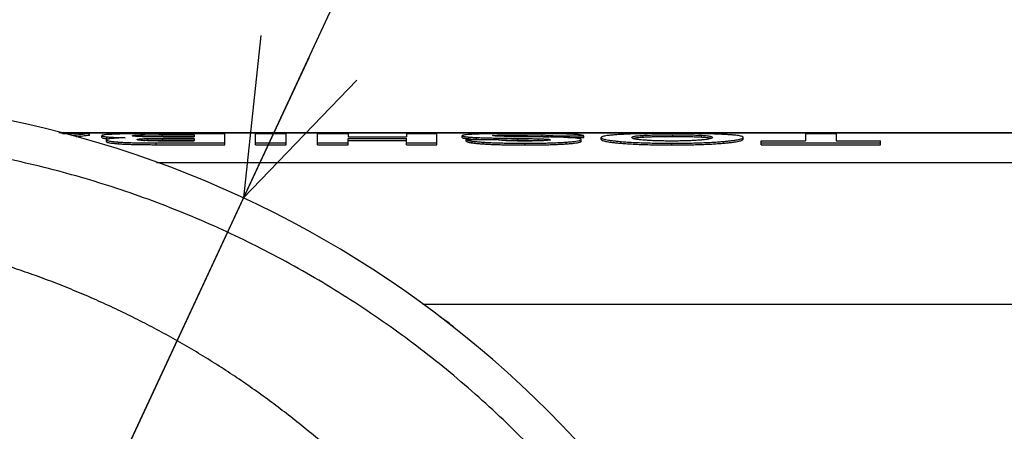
# Model space of a CAD drawing. Extents: x 0 to 594, y 0 to 420.
# Tile 59 of 67: x 317.44 to 328.9, y 361.65 to 366.44. Entities that reach past the tile are written whole.
import ezdxf

# ---------------------------------------------------------------- set-up
doc = ezdxf.new("R2010")
doc.units = 0
doc.header["$LTSCALE"] = 32.67
doc.layers.get('0').update_dxf_attribs({"linetype": 'CONTINUOUS'})
doc.layers.add('DRIV_DIM', color=7, linetype='CONTINUOUS')
doc.styles.get("Standard").update_dxf_attribs({"font": 'txt', "width": 0.8})
doc.dimstyles.new('DIMSTYLE_2', dxfattribs={"dimtxt": 3.8, "dimasz": 1.8, "dimexe": 0.18, "dimexo": 0.0625, "dimgap": 0.09, "dimtad": 1, "dimdec": 0, "dimlfac": 5, "dimtxsty": 'STANDARD', "dimblk": 'OPEN', "dimblk1": 'OPEN', "dimblk2": 'OPEN', "dimcen": 0.09, "dimazin": 3, "dimtfac": 1, "dimtdec": 0, "dimtofl": 0, "dimtmove": 0, "dimatfit": 3, "dimtolj": 1})
doc.dimstyles.new('DIMSTYLE_3', dxfattribs={"dimtxt": 3.8, "dimasz": 1.8, "dimexe": 0.18, "dimexo": 0.0625, "dimgap": 0.09, "dimtad": 1, "dimdec": 0, "dimlfac": 5, "dimtxsty": 'STANDARD', "dimblk": 'OPEN', "dimblk1": 'OPEN', "dimblk2": 'OPEN', "dimcen": 0.09, "dimazin": 3, "dimtfac": 1, "dimtdec": 0, "dimtofl": 0, "dimtmove": 0, "dimatfit": 3, "dimtolj": 1})

# ---------------------------------------------------------------- blocks, each defined once
blk = doc.blocks.new('_OPEN')
at = {"color": 0, "linetype": 'BYBLOCK'}
for p, q in [((0, 0), (-1, 0.342)), ((-1, -0.342), (0, 0)), ((-1, 0), (0, 0))]:
    blk.add_line(p, q, dxfattribs=at)
blk = doc.blocks.new('*D18')
at = {"layer": 'DRIV_DIM', "color": 2, "linetype": 'CONTINUOUS'}
for p, q in [((243.42, 354.622), (243.42, 393.052)), ((390.218, 361.022), (390.218, 393.052)), ((243.42, 391.052), (316.819, 391.052)), ((390.218, 391.052), (316.819, 391.052))]:
    blk.add_line(p, q, dxfattribs=at)
at = {"layer": 'DRIV_DIM', "color": 2, "linetype": 'CONTINUOUS', "xscale": 1.8, "yscale": 1.8, "zscale": 1.8, "rotation": 180}
blk.add_blockref('_OPEN', (243.42, 391.052), dxfattribs=at)
at = {"layer": 'DRIV_DIM', "color": 2, "linetype": 'CONTINUOUS', "xscale": 1.8, "yscale": 1.8, "zscale": 1.8}
blk.add_blockref('_OPEN', (390.218, 391.052), dxfattribs=at)
blk = doc.blocks.new('*D20')
at = {"layer": 'DRIV_DIM', "color": 2, "linetype": 'CONTINUOUS'}
for p, q in [((314.818, 353.122), (326.018, 377.187)), ((320.049, 364.362), (314.818, 353.122)), ((320.049, 364.362), (320.049, 364.362))]:
    blk.add_line(p, q, dxfattribs=at)
at = {"layer": 'DRIV_DIM', "color": 2, "linetype": 'CONTINUOUS', "xscale": 1.8, "yscale": 1.8, "zscale": 1.8, "rotation": 245.041599}
blk.add_blockref('_OPEN', (320.049, 364.362), dxfattribs=at)

msp = doc.modelspace()

# ---------------------------------------------------------------- linework, layer by layer
at = {"color": 7, "linetype": 'CONTINUOUS'}
for p, q in [((317.89981, 365.12185), (366.81754, 365.12185)), ((366.81754, 365.11589), (317.92122, 365.11589)), ((317.94161, 365.11011), (318.25385, 365.11011)), ((318.25385, 365.0901), (318.25385, 365.11011)), ((318.39761, 365.06566), (318.39761, 365.08569)), ((319.06173, 365.11011), (319.83158, 365.11011)), ((319.10687, 365.09635), (319.47517, 365.09635)), ((319.10687, 365.07633), (319.47517, 365.07633)), ((319.11281, 365.07362), (319.47517, 365.07362)), ((319.47517, 365.09635), (319.47517, 365.07362)), ((319.83158, 364.9817), (319.83158, 365.11011)), ((320.18919, 364.9817), (320.18919, 365.11011)), ((320.18919, 365.11011), (320.5456, 365.11011)), ((320.5456, 364.9817), (320.5456, 365.11011)), ((320.90796, 364.9817), (320.90796, 365.11011)), ((320.90796, 365.11011), (321.26437, 365.11011)), ((321.26437, 365.11011), (321.26437, 365.07194)), ((321.26437, 365.07194), (321.94275, 365.07194)), ((321.94275, 365.11011), (321.94275, 365.07194)), ((321.94275, 365.11011), (322.29917, 365.11011)), ((322.29917, 364.9817), (322.29917, 365.11011)), ((322.59262, 365.06566), (322.59262, 365.08569)), ((323.65236, 365.07007), (323.65236, 365.08454)), ((323.65236, 365.08454), (324.00877, 365.08454)), ((323.82234, 365.06452), (324.00877, 365.06452)), ((324.00877, 365.06452), (324.00877, 365.08454)), ((325.86213, 365.0463), (325.86213, 365.06634)), ((326.58685, 365.11011), (326.58685, 365.02686)), ((326.58685, 365.11011), (326.94326, 365.11011)), ((326.94326, 365.11011), (326.94326, 365.02686)), ((318.45226, 365.01747), (318.45226, 365.03753)), ((319.03084, 365.00177), (319.83158, 365.00177)), ((319.03084, 364.9817), (319.83158, 364.9817)), ((319.0546, 365.02686), (319.47517, 365.02686)), ((319.10806, 365.05402), (319.47517, 365.05402)), ((319.10806, 365.03398), (319.47517, 365.03398)), ((319.47517, 365.05402), (319.47517, 365.02686)), ((320.18919, 365.00177), (320.5456, 365.00177)), ((320.18919, 364.9817), (320.5456, 364.9817)), ((320.90796, 365.00177), (321.26437, 365.00177)), ((320.90796, 364.9817), (321.26437, 364.9817)), ((321.26437, 364.9817), (321.26437, 365.05212)), ((321.26437, 365.05212), (321.94275, 365.05212)), ((321.26437, 365.03207), (321.94275, 365.03207)), ((321.94275, 364.9817), (321.94275, 365.05212)), ((321.94275, 365.00177), (322.29917, 365.00177)), ((321.94275, 364.9817), (322.29917, 364.9817)), ((322.64014, 365.02249), (322.64014, 365.04254)), ((322.64014, 365.04254), (322.99655, 365.04254)), ((323.9767, 365.02072), (323.9767, 365.04077)), ((324.20955, 365.04372), (324.20955, 365.06376)), ((326.07004, 364.9817), (326.07004, 365.02686)), ((326.07004, 365.02686), (326.58685, 365.02686)), ((326.07004, 365.00177), (327.46006, 365.00177)), ((326.07004, 364.9817), (327.46006, 364.9817)), ((326.94326, 365.02686), (327.46006, 365.02686)), ((327.46006, 364.9817), (327.46006, 365.02686))]:
    msp.add_line(p, q, dxfattribs=at)
at = {"color": 9, "linetype": 'CONTINUOUS'}
for p, q in [((318.4582, 365.05253), (318.4582, 365.07257)), ((318.79124, 365.07849), (318.79124, 365.09192)), ((318.87748, 365.07532), (318.87748, 365.09534)), ((319.10687, 365.07633), (319.10687, 365.09635)), ((322.6694, 365.05045), (322.6694, 365.07048)), ((322.76054, 365.04509), (322.76054, 365.06513)), ((323.03357, 365.07992), (323.03357, 365.09543)), ((323.26981, 365.07808), (323.26981, 365.0981)), ((323.52312, 365.07532), (323.52312, 365.09535)), ((324.69939, 365.07016), (324.69939, 365.09018)), ((325.04357, 365.07808), (325.04357, 365.0981)), ((325.37622, 365.07071), (325.37622, 365.09074)), ((318.5939, 364.9922), (318.5939, 365.01226)), ((318.84669, 365.03237), (318.84669, 365.04906)), ((318.93326, 365.03299), (318.93326, 365.05303)), ((319.03084, 364.9817), (319.03084, 365.00177)), ((319.10806, 365.03398), (319.10806, 365.05402)), ((322.70786, 365.00288), (322.70786, 365.02294)), ((322.83772, 364.99048), (322.83772, 365.01054)), ((323.23907, 365.03434), (323.23907, 365.05439)), ((323.32683, 364.97849), (323.32683, 364.99856)), ((323.48027, 365.03026), (323.48027, 365.05031)), ((323.59551, 365.03295), (323.59551, 365.04505)), ((323.80443, 364.99092), (323.80443, 365.01099)), ((324.44122, 364.99815), (324.44122, 365.01821)), ((325.03287, 364.97849), (325.03287, 364.99856)), ((325.6373, 364.99929), (325.6373, 365.01935)), ((319.03338, 364.77364), (366.81754, 364.77364)), ((322.13414, 363.12456), (366.81754, 363.12456))]:
    msp.add_line(p, q, dxfattribs=at)
at = {"color": 7, "linetype": 'CONTINUOUS'}
for centre, radius, start, end in [((314.81754, 353.12197), 12.39745, 25.309472, 90.954974), ((321.81754, 362.12197), 1, 46.435137, 58.906026)]:
    msp.add_arc(centre, radius, start, end, dxfattribs=at)
at = {"color": 9, "linetype": 'CONTINUOUS'}
for points, knots in [([(323.34288, 361.51288), (323.13701, 361.72161), (322.70968, 362.12413), (322.02608, 362.67907), (321.30329, 363.18238), (320.54528, 363.63123), (319.75615, 364.02315), (318.94019, 364.35598), (318.10186, 364.62788), (317.24575, 364.83734), (316.37656, 364.9832), (315.49916, 365.0647), (314.91174, 365.07584), (314.61837, 365.07061)], [0, 0, 0, 0, 0.09083584, 0.18169564, 0.27257689, 0.36347737, 0.45439476, 0.5453262, 0.63626782, 0.72721417, 0.81815778, 0.90908967, 1, 1, 1, 1]), ([(321.40942, 361.11158), (321.35045, 361.16802), (321.23111, 361.27966), (321.04817, 361.44317), (320.8612, 361.60278), (320.67027, 361.75839), (320.47544, 361.9099), (320.27681, 362.05719), (320.07444, 362.20016), (319.86842, 362.33871), (319.65884, 362.47274), (319.44579, 362.60213), (319.22935, 362.7268), (319.00964, 362.84663), (318.78674, 362.96154), (318.56077, 363.07141), (318.33182, 363.17617), (318.10002, 363.2757), (317.86546, 363.36991), (317.62828, 363.45872), (317.38859, 363.54203), (317.14652, 363.61976), (316.90219, 363.69181), (316.65574, 363.75811), (316.40731, 363.81857), (316.15706, 363.87311), (315.90528, 363.92162), (315.65236, 363.96401), (315.39868, 364.00022), (315.14449, 364.03021), (314.88995, 364.05398), (314.72001, 364.06569), (314.63504, 364.07051)], [0, 0, 0, 0, 0.03244052, 0.06494356, 0.09750972, 0.13013955, 0.16283356, 0.19559222, 0.22841595, 0.2613051, 0.29426001, 0.32728094, 0.36036807, 0.39352155, 0.42674145, 0.46002777, 0.49338043, 0.52679928, 0.56028408, 0.5938345, 0.62745016, 0.66113053, 0.69487505, 0.72868304, 0.76255376, 0.79648587, 0.83046938, 0.86445552, 0.89840199, 0.93230732, 0.96617485, 1, 1, 1, 1])]:
    msp.add_open_spline(points, degree=3, knots=knots, dxfattribs=at)
at = {"color": 7, "linetype": 'CONTINUOUS'}
for points in [[(318.25385, 365.11011), (318.18524, 365.10238), (318.11677, 365.09326), (318.04852, 365.08277)], [(318.25385, 365.0901), (318.20242, 365.0843), (318.15107, 365.07772), (318.09984, 365.07036)], [(318.43215, 365.07554), (318.44025, 365.0742), (318.4495, 365.07341), (318.4582, 365.07257)], [(318.4582, 365.07257), (318.45875, 365.07251), (318.45931, 365.07246), (318.45987, 365.07241)], [(318.45987, 365.07241), (318.46661, 365.07177), (318.47335, 365.07122), (318.48009, 365.07072)], [(318.75627, 365.08274), (318.75491, 365.08326), (318.75402, 365.08411), (318.75402, 365.08556)], [(318.79627, 365.07849), (318.79015, 365.07894), (318.78358, 365.07926), (318.77792, 365.08008)], [(318.78958, 365.09181), (318.79014, 365.09185), (318.79069, 365.09188), (318.79124, 365.09192)], [(318.79124, 365.09192), (318.79265, 365.09202), (318.79406, 365.09211), (318.79547, 365.0922)], [(318.79547, 365.0922), (318.80261, 365.09267), (318.80976, 365.09306), (318.81691, 365.09341)], [(318.81691, 365.09341), (318.82653, 365.09388), (318.83616, 365.09426), (318.84578, 365.09456)], [(318.84578, 365.09456), (318.85635, 365.0949), (318.86691, 365.09515), (318.87748, 365.09534)], [(318.87176, 365.07521), (318.87366, 365.07525), (318.87557, 365.07528), (318.87748, 365.07532)], [(318.87748, 365.07532), (318.88392, 365.07543), (318.89036, 365.07552), (318.89681, 365.07559)], [(318.89681, 365.07559), (318.90382, 365.07567), (318.91083, 365.07574), (318.91784, 365.0758)], [(318.91784, 365.0758), (318.9253, 365.07586), (318.93277, 365.07591), (318.94023, 365.07596)], [(319.07321, 365.09634), (319.08443, 365.09635), (319.09565, 365.09635), (319.10687, 365.09635)], [(322.6694, 365.07048), (322.66986, 365.07045), (322.67032, 365.07041), (322.67077, 365.07037)], [(322.67077, 365.07037), (322.68355, 365.06936), (322.69633, 365.06851), (322.70913, 365.06775)], [(322.70913, 365.06775), (322.72626, 365.06673), (322.74339, 365.06588), (322.76054, 365.06513)], [(323.00522, 365.08088), (322.9993, 365.08113), (322.99335, 365.0814), (322.98747, 365.08175)], [(323.0047, 365.09431), (323.01453, 365.09464), (323.02394, 365.09511), (323.03357, 365.09543)], [(323.23206, 365.09806), (323.24464, 365.09808), (323.25722, 365.0981), (323.26981, 365.0981)], [(323.26981, 365.07808), (323.2834, 365.07808), (323.29699, 365.07806), (323.31059, 365.07803)], [(323.31059, 365.07803), (323.32345, 365.07799), (323.33632, 365.07795), (323.34918, 365.07788)], [(323.4908, 365.07613), (323.50157, 365.0759), (323.51235, 365.07563), (323.52312, 365.07532)], [(323.52312, 365.09535), (323.53294, 365.09507), (323.54276, 365.09474), (323.55257, 365.09433)], [(324.66084, 365.08738), (324.6732, 365.08844), (324.68556, 365.08931), (324.69794, 365.09009)], [(324.66524, 365.06772), (324.67661, 365.06865), (324.688, 365.06945), (324.69939, 365.07016)], [(324.69794, 365.09009), (324.69842, 365.09012), (324.6989, 365.09015), (324.69939, 365.09018)], [(325.37622, 365.09074), (325.37668, 365.09071), (325.37715, 365.09068), (325.37761, 365.09066)], [(325.37622, 365.07071), (325.38759, 365.07004), (325.39895, 365.06928), (325.4103, 365.06839)], [(325.37761, 365.09066), (325.39002, 365.08992), (325.40242, 365.08908), (325.41482, 365.08805)], [(318.43236, 365.05547), (318.43911, 365.05436), (318.44666, 365.05364), (318.45401, 365.05294)], [(318.45401, 365.05294), (318.45466, 365.05287), (318.4553, 365.05281), (318.45594, 365.05275)], [(318.45594, 365.05275), (318.4567, 365.05268), (318.45745, 365.05261), (318.4582, 365.05253)], [(318.4582, 365.05253), (318.46545, 365.05183), (318.47272, 365.05123), (318.47999, 365.05069)], [(318.59223, 364.99232), (318.59278, 364.99228), (318.59334, 364.99224), (318.5939, 364.9922)], [(318.86639, 365.03083), (318.85914, 365.0313), (318.85196, 365.03186), (318.84455, 365.03254)], [(318.84467, 365.04889), (318.84535, 365.04895), (318.84602, 365.049), (318.84669, 365.04906)], [(318.9009, 365.05221), (318.91168, 365.0526), (318.92247, 365.05286), (318.93326, 365.05303)], [(318.93326, 365.03299), (318.94126, 365.03311), (318.94925, 365.03322), (318.95725, 365.03331)], [(319.08012, 365.03396), (319.08944, 365.03397), (319.09875, 365.03398), (319.10806, 365.03398)], [(319.0809, 365.05401), (319.08995, 365.05402), (319.09901, 365.05402), (319.10806, 365.05402)], [(322.64237, 365.05299), (322.65071, 365.05207), (322.65913, 365.05129), (322.66754, 365.0506)], [(322.66754, 365.0506), (322.66816, 365.05055), (322.66878, 365.0505), (322.6694, 365.05045)], [(322.70491, 365.00329), (322.70589, 365.00315), (322.70687, 365.00301), (322.70786, 365.00288)], [(322.70786, 365.02294), (322.70864, 365.02284), (322.70943, 365.02273), (322.71022, 365.02263)], [(322.71022, 365.02263), (322.72252, 365.021), (322.73484, 365.01955), (322.74717, 365.01823)], [(322.725, 365.04682), (322.73685, 365.04618), (322.74869, 365.04561), (322.76054, 365.04509)], [(322.83621, 364.99058), (322.83671, 364.99054), (322.83722, 364.99051), (322.83772, 364.99048)], [(322.98154, 365.05864), (322.98665, 365.05854), (322.99176, 365.05843), (322.99686, 365.05833)], [(323.10599, 365.0363), (323.10823, 365.03626), (323.11046, 365.03622), (323.1127, 365.03619)], [(323.23907, 365.03434), (323.2652, 365.034), (323.29133, 365.03363), (323.31746, 365.03324)], [(323.31746, 365.03324), (323.31988, 365.0332), (323.3223, 365.03316), (323.32472, 365.03313)], [(323.48027, 365.03026), (323.49515, 365.02993), (323.51002, 365.02952), (323.52489, 365.02898)], [(323.52489, 365.02898), (323.52966, 365.02881), (323.53442, 365.02863), (323.53919, 365.02842)], [(323.5633, 365.04729), (323.57404, 365.04669), (323.58479, 365.04598), (323.59551, 365.04505)], [(323.61505, 365.04237), (323.61651, 365.04211), (323.61817, 365.04183), (323.61923, 365.04118)], [(323.80443, 364.99092), (323.80496, 364.99096), (323.80549, 364.991), (323.80601, 364.99103)], [(324.43943, 364.99829), (324.44003, 364.99825), (324.44063, 364.9982), (324.44122, 364.99815)], [(324.44122, 365.01821), (324.44171, 365.01817), (324.44219, 365.01813), (324.44267, 365.01809)], [(325.41179, 365.03939), (325.39847, 365.03788), (325.38515, 365.03663), (325.3718, 365.03552)], [(325.63569, 365.01921), (325.63623, 365.01926), (325.63676, 365.01931), (325.6373, 365.01935)], [(325.6373, 364.99929), (325.63795, 364.99935), (325.6386, 364.99941), (325.63924, 364.99946)]]:
    msp.add_open_spline(points, degree=3, dxfattribs=at)
for points, knots in [([(318.55799, 365.10411), (318.54236, 365.1035), (318.51297, 365.10226), (318.47362, 365.09967), (318.43996, 365.09741), (318.4193, 365.09297), (318.39761, 365.09207), (318.39761, 365.08569)], [0, 0, 0, 0, 0.28892682, 0.54032522, 0.73982537, 0.88205143, 1, 1, 1, 1]), ([(318.39761, 365.08569), (318.39761, 365.0801), (318.4161, 365.07896), (318.42612, 365.07653), (318.43215, 365.07554)], [0, 0, 0, 0, 0.46184388, 1, 1, 1, 1]), ([(318.39761, 365.06566), (318.39761, 365.06001), (318.41624, 365.05891), (318.42631, 365.05647), (318.43236, 365.05547)], [0, 0, 0, 0, 0.46362154, 1, 1, 1, 1]), ([(318.48009, 365.07072), (318.48867, 365.07009), (318.50678, 365.06892), (318.5351, 365.06743), (318.56563, 365.06609), (318.59818, 365.06488), (318.63306, 365.06376), (318.65714, 365.06311), (318.66967, 365.06279)], [0, 0, 0, 0, 0.13596928, 0.28684897, 0.44834906, 0.61915819, 0.80184565, 1, 1, 1, 1]), ([(319.06173, 365.11011), (319.03603, 365.11011), (318.9868, 365.11007), (318.91557, 365.10985), (318.84907, 365.10948), (318.78572, 365.10894), (318.72461, 365.1082), (318.6658, 365.10721), (318.61047, 365.10592), (318.5749, 365.10477), (318.55799, 365.10411)], [0, 0, 0, 0, 0.15300754, 0.29315109, 0.42415839, 0.54902457, 0.67042265, 0.78808783, 0.8992475, 1, 1, 1, 1]), ([(318.75402, 365.08556), (318.75402, 365.08892), (318.76556, 365.08873), (318.7755, 365.09098), (318.78472, 365.0915), (318.78958, 365.09181)], [0, 0, 0, 0, 0.27723831, 0.60247896, 1, 1, 1, 1]), ([(318.77792, 365.08008), (318.77377, 365.08068), (318.76825, 365.08199), (318.75842, 365.08193), (318.75627, 365.08274)], [0, 0, 0, 0, 0.66435255, 1, 1, 1, 1]), ([(318.90739, 365.07455), (318.89667, 365.07467), (318.876, 365.075), (318.84653, 365.07582), (318.8202, 365.07694), (318.80383, 365.07794), (318.79627, 365.07849)], [0, 0, 0, 0, 0.28926393, 0.55757324, 0.79542635, 1, 1, 1, 1]), ([(318.87748, 365.09534), (318.88387, 365.09545), (318.89725, 365.09563), (318.91812, 365.09583), (318.94049, 365.09599), (318.96412, 365.09611), (318.98898, 365.0962), (319.01529, 365.09627), (319.04352, 365.09632), (319.06304, 365.09634), (319.07321, 365.09634)], [0, 0, 0, 0, 0.09796345, 0.20510834, 0.31986547, 0.44082487, 0.56735048, 0.70088319, 0.84406181, 1, 1, 1, 1]), ([(319.11281, 365.07362), (319.10305, 365.07362), (319.08352, 365.07363), (319.05423, 365.07367), (319.02491, 365.07375), (318.99555, 365.07387), (318.96616, 365.07403), (318.93677, 365.07425), (318.91718, 365.07444), (318.90739, 365.07455)], [0, 0, 0, 0, 0.14260911, 0.28515355, 0.42782926, 0.57072678, 0.71385669, 0.85706219, 1, 1, 1, 1]), ([(318.94023, 365.07596), (318.94803, 365.076), (318.96398, 365.07609), (318.98854, 365.07618), (319.01463, 365.07625), (319.04283, 365.07629), (319.07381, 365.07632), (319.09547, 365.07633), (319.10687, 365.07633)], [0, 0, 0, 0, 0.14045888, 0.28699384, 0.44231645, 0.6101028, 0.79469301, 1, 1, 1, 1]), ([(322.77197, 365.10519), (322.75459, 365.10454), (322.72208, 365.10319), (322.67734, 365.10059), (322.64193, 365.09785), (322.61527, 365.09429), (322.60126, 365.09167), (322.59262, 365.08781), (322.59262, 365.08569)], [0, 0, 0, 0, 0.28700501, 0.53727896, 0.73668742, 0.87959145, 0.9649552, 1, 1, 1, 1]), ([(322.59262, 365.08569), (322.59262, 365.08324), (322.59885, 365.08071), (322.60627, 365.0785), (322.61716, 365.07634), (322.62527, 365.07514), (322.62993, 365.07452)], [0, 0, 0, 0, 0.18468765, 0.37495525, 0.6434273, 1, 1, 1, 1]), ([(322.59262, 365.06566), (322.59262, 365.06292), (322.60022, 365.06024), (322.60943, 365.05769), (322.62437, 365.05513), (322.63567, 365.05372), (322.64237, 365.05299)], [0, 0, 0, 0, 0.15733258, 0.33756833, 0.61117041, 1, 1, 1, 1]), ([(322.62993, 365.07452), (322.63583, 365.07374), (322.64901, 365.07224), (322.66217, 365.07107), (322.6694, 365.07048)], [0, 0, 0, 0, 0.45159934, 1, 1, 1, 1]), ([(322.76054, 365.06513), (322.77783, 365.06436), (322.81353, 365.06302), (322.86813, 365.06134), (322.9245, 365.05989), (322.96247, 365.05904), (322.98154, 365.05864)], [0, 0, 0, 0, 0.23492003, 0.48466919, 0.74114368, 1, 1, 1, 1]), ([(323.28644, 365.11157), (323.261, 365.11157), (323.21178, 365.11152), (323.13999, 365.11128), (323.07198, 365.11087), (323.00671, 365.11027), (322.94374, 365.10945), (322.88329, 365.10838), (322.82628, 365.10702), (322.78956, 365.10585), (322.77197, 365.10519)], [0, 0, 0, 0, 0.14831899, 0.28699492, 0.41856696, 0.54488908, 0.66752611, 0.78574591, 0.89741586, 1, 1, 1, 1]), ([(322.94903, 365.08762), (322.94903, 365.09231), (322.9663, 365.09035), (322.98137, 365.09372), (322.99627, 365.09403), (323.00459, 365.09431), (323.0047, 365.09431)], [0, 0, 0, 0, 0.24998486, 0.56548194, 0.99446454, 1, 1, 1, 1]), ([(322.98747, 365.08175), (322.98259, 365.08205), (322.97415, 365.08266), (322.96255, 365.08359), (322.95576, 365.08512), (322.94903, 365.08564), (322.94903, 365.08762)], [0, 0, 0, 0, 0.37644226, 0.65862531, 0.84838037, 1, 1, 1, 1]), ([(323.12388, 365.0781), (323.11711, 365.0782), (323.10418, 365.0784), (323.08549, 365.07873), (323.06808, 365.07907), (323.05152, 365.07944), (323.03556, 365.07985), (323.02017, 365.08031), (323.01012, 365.08067), (323.00522, 365.08088)], [0, 0, 0, 0, 0.17096301, 0.32705493, 0.47245727, 0.61093818, 0.74568126, 0.87605039, 1, 1, 1, 1]), ([(323.03357, 365.09543), (323.04359, 365.09575), (323.06431, 365.09632), (323.08504, 365.09673), (323.09573, 365.09691)], [0, 0, 0, 0, 0.48403059, 1, 1, 1, 1]), ([(323.09573, 365.09691), (323.10678, 365.09709), (323.12902, 365.09741), (323.15125, 365.09762), (323.16243, 365.09771)], [0, 0, 0, 0, 0.49722114, 1, 1, 1, 1]), ([(323.33761, 365.07509), (323.31421, 365.0754), (323.26707, 365.07605), (323.19582, 365.07706), (323.14798, 365.07775), (323.12388, 365.0781)], [0, 0, 0, 0, 0.32844503, 0.66172949, 1, 1, 1, 1]), ([(323.15664, 365.07764), (323.16247, 365.07769), (323.17838, 365.07781), (323.20485, 365.07796), (323.23674, 365.07806), (323.25855, 365.07808), (323.26981, 365.07808)], [0, 0, 0, 0, 0.15457903, 0.42182017, 0.70169345, 1, 1, 1, 1]), ([(323.16243, 365.09771), (323.17381, 365.0978), (323.19702, 365.09795), (323.22023, 365.09803), (323.23206, 365.09806)], [0, 0, 0, 0, 0.49030172, 1, 1, 1, 1]), ([(323.26981, 365.0981), (323.28345, 365.0981), (323.31, 365.09807), (323.34888, 365.09792), (323.38605, 365.09768), (323.42194, 365.09732), (323.45675, 365.09683), (323.49037, 365.0962), (323.51237, 365.09565), (323.52312, 365.09535)], [0, 0, 0, 0, 0.16163901, 0.31435227, 0.46042134, 0.60176741, 0.73939586, 0.8726684, 1, 1, 1, 1]), ([(323.65592, 365.10916), (323.63935, 365.10943), (323.60575, 365.10992), (323.55489, 365.11047), (323.50327, 365.1109), (323.45113, 365.11121), (323.39806, 365.11142), (323.34309, 365.11154), (323.30567, 365.11157), (323.28644, 365.11157)], [0, 0, 0, 0, 0.13457348, 0.27286316, 0.41292005, 0.55368098, 0.69621182, 0.84381178, 1, 1, 1, 1]), ([(323.74516, 365.06774), (323.73249, 365.06816), (323.70645, 365.06888), (323.66658, 365.0698), (323.62538, 365.07063), (323.58338, 365.07139), (323.54047, 365.07212), (323.49572, 365.07283), (323.44764, 365.07355), (323.39457, 365.07432), (323.35733, 365.07483), (323.33761, 365.07509)], [0, 0, 0, 0, 0.09330518, 0.1917617, 0.29352538, 0.39657825, 0.50088994, 0.60937838, 0.72594681, 0.85481911, 1, 1, 1, 1]), ([(323.34918, 365.07788), (323.36151, 365.07782), (323.38579, 365.07766), (323.42172, 365.0773), (323.4566, 365.07681), (323.47953, 365.07638), (323.4908, 365.07613)], [0, 0, 0, 0, 0.26107128, 0.5143559, 0.7611044, 1, 1, 1, 1]), ([(323.52312, 365.07532), (323.5329, 365.07504), (323.55123, 365.07443), (323.57671, 365.07321), (323.595, 365.07202), (323.60473, 365.07123), (323.60732, 365.071)], [0, 0, 0, 0, 0.34813229, 0.6525011, 0.90759744, 1, 1, 1, 1]), ([(323.55257, 365.09433), (323.56116, 365.09398), (323.57695, 365.09323), (323.59858, 365.09181), (323.61635, 365.09025), (323.63076, 365.08857), (323.64241, 365.08677), (323.6493, 365.08533), (323.65236, 365.08454)], [0, 0, 0, 0, 0.25689552, 0.47231976, 0.64783196, 0.78983443, 0.9057008, 1, 1, 1, 1]), ([(323.89537, 365.10167), (323.87969, 365.10255), (323.84531, 365.10419), (323.78945, 365.10619), (323.72532, 365.10788), (323.67988, 365.10876), (323.65592, 365.10916)], [0, 0, 0, 0, 0.19669315, 0.43098094, 0.69990667, 1, 1, 1, 1]), ([(323.89481, 365.05984), (323.88212, 365.06099), (323.85269, 365.06309), (323.8028, 365.06565), (323.76561, 365.06705), (323.74516, 365.06774)], [0, 0, 0, 0, 0.25504931, 0.59048796, 1, 1, 1, 1]), ([(324.00877, 365.08454), (324.00687, 365.08565), (324.00236, 365.08765), (323.99455, 365.0901), (323.98486, 365.09236), (323.973, 365.09449), (323.9585, 365.0965), (323.94082, 365.09841), (323.91943, 365.1002), (323.90386, 365.10119), (323.89537, 365.10167)], [0, 0, 0, 0, 0.0572374, 0.12772978, 0.21307227, 0.31605618, 0.44124808, 0.59396112, 0.77873231, 1, 1, 1, 1]), ([(324.43291, 365.10008), (324.41508, 365.09909), (324.38171, 365.09704), (324.33532, 365.09341), (324.29632, 365.08947), (324.26496, 365.08517), (324.24106, 365.08076), (324.22425, 365.0758), (324.21359, 365.07128), (324.20955, 365.06595), (324.20955, 365.06376)], [0, 0, 0, 0, 0.23281149, 0.43589972, 0.60661076, 0.74384824, 0.84853743, 0.92330334, 0.97142057, 1, 1, 1, 1]), ([(325.03169, 365.11157), (324.9922, 365.11157), (324.91445, 365.11139), (324.80103, 365.11054), (324.69452, 365.10902), (324.59735, 365.10682), (324.51117, 365.10395), (324.45758, 365.10145), (324.43291, 365.10008)], [0, 0, 0, 0, 0.19777236, 0.38942229, 0.56812752, 0.7312902, 0.87623537, 1, 1, 1, 1]), ([(324.56597, 365.06457), (324.56597, 365.06894), (324.57614, 365.07412), (324.58916, 365.07782), (324.60766, 365.08147), (324.63187, 365.08469), (324.65041, 365.08649), (324.66084, 365.08738)], [0, 0, 0, 0, 0.13135368, 0.25944016, 0.44072485, 0.68509819, 1, 1, 1, 1]), ([(324.60328, 365.04731), (324.59753, 365.04852), (324.5877, 365.05088), (324.5753, 365.0551), (324.56597, 365.06038), (324.56597, 365.06457)], [0, 0, 0, 0, 0.41366537, 0.70192221, 1, 1, 1, 1]), ([(324.59582, 365.05906), (324.60178, 365.0603), (324.6153, 365.06251), (324.6385, 365.06537), (324.65571, 365.06694), (324.66524, 365.06772)], [0, 0, 0, 0, 0.25886007, 0.59035219, 1, 1, 1, 1]), ([(324.69939, 365.09018), (324.71732, 365.0913), (324.75632, 365.0933), (324.81897, 365.09549), (324.88917, 365.09704), (324.96489, 365.09792), (325.01698, 365.0981), (325.04357, 365.0981)], [0, 0, 0, 0, 0.15654161, 0.34025384, 0.54612265, 0.7683708, 1, 1, 1, 1]), ([(324.69939, 365.07016), (324.71422, 365.07108), (324.74609, 365.07277), (324.79685, 365.07475), (324.85317, 365.07628), (324.91405, 365.07735), (324.97802, 365.07795), (325.02159, 365.07808), (325.04357, 365.07808)], [0, 0, 0, 0, 0.12949661, 0.27808761, 0.44255067, 0.62041834, 0.80852876, 1, 1, 1, 1]), ([(325.63432, 365.10112), (325.61451, 365.1021), (325.57281, 365.1039), (325.50736, 365.10609), (325.43655, 365.10789), (325.36136, 365.10931), (325.28273, 365.11036), (325.20132, 365.11107), (325.11734, 365.11148), (325.06053, 365.11157), (325.03169, 365.11157)], [0, 0, 0, 0, 0.09871822, 0.20772828, 0.32590908, 0.45128349, 0.58199449, 0.71726463, 0.85646437, 1, 1, 1, 1]), ([(325.04357, 365.0981), (325.06881, 365.0981), (325.11858, 365.09794), (325.19113, 365.09713), (325.25896, 365.0957), (325.32009, 365.09366), (325.35842, 365.09179), (325.37622, 365.09074)], [0, 0, 0, 0, 0.227565, 0.44864624, 0.65406931, 0.83924328, 1, 1, 1, 1]), ([(325.04357, 365.07808), (325.06896, 365.07808), (325.11899, 365.07791), (325.19179, 365.0771), (325.25972, 365.07566), (325.32058, 365.07361), (325.35866, 365.07175), (325.37622, 365.07071)], [0, 0, 0, 0, 0.22890306, 0.45099866, 0.65637288, 0.84137324, 1, 1, 1, 1]), ([(325.4103, 365.06839), (325.41973, 365.06764), (325.43665, 365.06613), (325.45928, 365.06336), (325.47232, 365.06121), (325.478, 365.06001)], [0, 0, 0, 0, 0.41593799, 0.74699722, 1, 1, 1, 1]), ([(325.41482, 365.08805), (325.42516, 365.08719), (325.44335, 365.08545), (325.4669, 365.08233), (325.48442, 365.07877), (325.49659, 365.07525), (325.50572, 365.07022), (325.50572, 365.06619)], [0, 0, 0, 0, 0.32529021, 0.57227101, 0.75050246, 0.87350271, 1, 1, 1, 1]), ([(325.50572, 365.06619), (325.50572, 365.06178), (325.49623, 365.05608), (325.48341, 365.05164), (325.47339, 365.04916), (325.46754, 365.0479)], [0, 0, 0, 0, 0.30400266, 0.59148379, 1, 1, 1, 1]), ([(325.86213, 365.06634), (325.86213, 365.06851), (325.85801, 365.07379), (325.84729, 365.07814), (325.83033, 365.08295), (325.80618, 365.08716), (325.77437, 365.09124), (325.73462, 365.09495), (325.68704, 365.09833), (325.65272, 365.10021), (325.63432, 365.10112)], [0, 0, 0, 0, 0.02780442, 0.07510618, 0.14895758, 0.25265265, 0.3890667, 0.55967722, 0.76404848, 1, 1, 1, 1]), ([(325.83375, 365.0484), (325.83916, 365.05009), (325.848, 365.05329), (325.8583, 365.05859), (325.86213, 365.06408), (325.86213, 365.06634)], [0, 0, 0, 0, 0.4869764, 0.80548943, 1, 1, 1, 1]), ([(318.49386, 365.05053), (318.48588, 365.04938), (318.47297, 365.04714), (318.45954, 365.04415), (318.45226, 365.03962), (318.45226, 365.03753)], [0, 0, 0, 0, 0.53607361, 0.8589771, 1, 1, 1, 1]), ([(318.45226, 365.03753), (318.45226, 365.03493), (318.46143, 365.0294), (318.46914, 365.02759), (318.47478, 365.0264)], [0, 0, 0, 0, 0.30264163, 1, 1, 1, 1]), ([(318.45226, 365.01747), (318.45226, 365.01485), (318.46156, 365.00929), (318.47822, 365.00542), (318.50815, 365.00009), (318.54697, 364.99594), (318.57642, 364.99347), (318.59223, 364.99232)], [0, 0, 0, 0, 0.05460894, 0.18062482, 0.38669122, 0.67023121, 1, 1, 1, 1]), ([(318.47478, 365.0264), (318.48404, 365.02444), (318.50772, 365.02021), (318.54718, 365.01597), (318.57734, 365.01346), (318.5939, 365.01226)], [0, 0, 0, 0, 0.24600886, 0.58521599, 1, 1, 1, 1]), ([(318.66967, 365.06279), (318.65169, 365.06205), (318.61771, 365.06051), (318.57007, 365.05777), (318.52932, 365.05458), (318.50489, 365.05211), (318.49386, 365.05053)], [0, 0, 0, 0, 0.30614213, 0.57883749, 0.81250642, 1, 1, 1, 1]), ([(318.5939, 365.01226), (318.60885, 365.01118), (318.64031, 365.00926), (318.68925, 365.00701), (318.74118, 365.00524), (318.79486, 365.0039), (318.84999, 365.00292), (318.90716, 365.00225), (318.96766, 365.00185), (319.00925, 365.00177), (319.03084, 365.00177)], [0, 0, 0, 0, 0.10286745, 0.21632007, 0.33620358, 0.45946681, 0.5847864, 0.71459694, 0.85181855, 1, 1, 1, 1]), ([(318.5939, 364.9922), (318.60878, 364.99112), (318.64009, 364.98921), (318.68876, 364.98697), (318.74037, 364.9852), (318.79376, 364.98385), (318.84874, 364.98287), (318.90603, 364.98219), (318.96698, 364.98179), (319.00897, 364.9817), (319.03084, 364.9817)], [0, 0, 0, 0, 0.1024305, 0.21522362, 0.33438441, 0.45677825, 0.5817497, 0.71178857, 0.84994648, 1, 1, 1, 1]), ([(318.80867, 365.04136), (318.80867, 365.04475), (318.82005, 365.04538), (318.83029, 365.04772), (318.83969, 365.04848), (318.84467, 365.04889)], [0, 0, 0, 0, 0.27386842, 0.60062048, 1, 1, 1, 1]), ([(318.84455, 365.03254), (318.8389, 365.03306), (318.82919, 365.03406), (318.81858, 365.03642), (318.80867, 365.03823), (318.80867, 365.04136)], [0, 0, 0, 0, 0.44615111, 0.74928404, 1, 1, 1, 1]), ([(318.84669, 365.04906), (318.85511, 365.04977), (318.87317, 365.05104), (318.89125, 365.05187), (318.9009, 365.05221)], [0, 0, 0, 0, 0.46679556, 1, 1, 1, 1]), ([(319.0546, 365.02686), (319.04219, 365.02686), (319.01836, 365.02691), (318.98384, 365.02719), (318.95167, 365.02767), (318.92136, 365.02837), (318.89316, 365.02936), (318.87494, 365.03028), (318.86639, 365.03083)], [0, 0, 0, 0, 0.19773953, 0.37973456, 0.54990332, 0.71042907, 0.86267151, 1, 1, 1, 1]), ([(318.88665, 365.03158), (318.8942, 365.03194), (318.90973, 365.03252), (318.92528, 365.03286), (318.93326, 365.03299)], [0, 0, 0, 0, 0.48617101, 1, 1, 1, 1]), ([(318.93326, 365.05303), (318.94134, 365.05316), (318.95757, 365.05337), (318.98197, 365.0536), (319.00642, 365.05377), (319.0309, 365.05389), (319.05571, 365.05397), (319.0724, 365.054), (319.0809, 365.05401)], [0, 0, 0, 0, 0.16408303, 0.32994613, 0.49579951, 0.66084937, 0.82733775, 1, 1, 1, 1]), ([(318.95725, 365.03331), (318.96532, 365.0334), (318.98145, 365.03356), (319.0056, 365.03372), (319.02169, 365.0338), (319.02972, 365.03383)], [0, 0, 0, 0, 0.33407556, 0.66769028, 1, 1, 1, 1]), ([(319.02972, 365.03383), (319.03791, 365.03387), (319.05471, 365.03392), (319.07151, 365.03395), (319.08012, 365.03396)], [0, 0, 0, 0, 0.48735907, 1, 1, 1, 1]), ([(322.64014, 365.04254), (322.64274, 365.04032), (322.64762, 365.03753), (322.655, 365.03443), (322.66213, 365.03201), (322.66733, 365.03057), (322.67017, 365.02985)], [0, 0, 0, 0, 0.31264984, 0.50629417, 0.7322613, 1, 1, 1, 1]), ([(322.64014, 365.02249), (322.64271, 365.02029), (322.64755, 365.01751), (322.65488, 365.01442), (322.662, 365.012), (322.66721, 365.01055), (322.67005, 365.00983)], [0, 0, 0, 0, 0.31100176, 0.50425896, 0.73061917, 1, 1, 1, 1]), ([(322.6694, 365.05045), (322.67778, 365.04977), (322.69631, 365.04845), (322.71485, 365.04736), (322.725, 365.04682)], [0, 0, 0, 0, 0.45272002, 1, 1, 1, 1]), ([(322.67005, 365.00983), (322.67346, 365.00896), (322.68102, 365.00724), (322.69265, 365.0051), (322.70087, 365.00385), (322.70491, 365.00329)], [0, 0, 0, 0, 0.29756499, 0.65491426, 1, 1, 1, 1]), ([(322.67017, 365.02985), (322.67358, 365.02899), (322.68111, 365.02728), (322.69368, 365.02497), (322.70285, 365.02361), (322.70786, 365.02294)], [0, 0, 0, 0, 0.27475911, 0.60431882, 1, 1, 1, 1]), ([(322.70786, 365.00288), (322.72099, 365.00112), (322.7487, 364.99784), (322.79151, 364.99381), (322.82116, 364.99159), (322.83621, 364.99058)], [0, 0, 0, 0, 0.30833086, 0.6489898, 1, 1, 1, 1]), ([(322.74717, 365.01823), (322.76173, 365.01668), (322.79189, 365.01384), (322.8221, 365.01159), (322.83772, 365.01054)], [0, 0, 0, 0, 0.48316526, 1, 1, 1, 1]), ([(322.76054, 365.04509), (322.77575, 365.04442), (322.79879, 365.04353), (322.82183, 365.04276), (322.82966, 365.04251)], [0, 0, 0, 0, 0.66019547, 1, 1, 1, 1]), ([(322.83772, 365.01054), (322.85486, 365.0094), (322.89062, 365.0073), (322.94598, 365.00477), (323.00434, 365.00272), (323.06462, 365.00113), (323.12648, 364.99996), (323.19038, 364.99914), (323.25738, 364.99866), (323.3032, 364.99856), (323.32683, 364.99856)], [0, 0, 0, 0, 0.10535132, 0.21956253, 0.33978433, 0.46331808, 0.5892331, 0.71910596, 0.85510044, 1, 1, 1, 1]), ([(322.83772, 364.99048), (322.85481, 364.98933), (322.89044, 364.98724), (322.9456, 364.98472), (323.00372, 364.98267), (323.06379, 364.98108), (323.12555, 364.9799), (323.18953, 364.97908), (323.25686, 364.97859), (323.30299, 364.97849), (323.32683, 364.97849)], [0, 0, 0, 0, 0.10503691, 0.2188059, 0.33849391, 0.46157021, 0.58719552, 0.71719884, 0.85383808, 1, 1, 1, 1]), ([(323.10585, 365.02821), (323.09756, 365.02865), (323.08217, 365.02961), (323.06088, 365.03141), (323.04305, 365.0334), (323.0283, 365.03549), (323.01607, 365.03766), (323.00573, 365.03993), (322.99945, 365.04164), (322.99655, 365.04254)], [0, 0, 0, 0, 0.22544278, 0.4188063, 0.58019608, 0.71273481, 0.82323785, 0.91769759, 1, 1, 1, 1]), ([(322.99686, 365.05833), (323.0111, 365.05804), (323.04558, 365.05737), (323.10197, 365.05639), (323.16847, 365.05535), (323.21472, 365.05471), (323.23907, 365.05439)], [0, 0, 0, 0, 0.1762966, 0.4271408, 0.69845778, 1, 1, 1, 1]), ([(323.01516, 365.03792), (323.02926, 365.03765), (323.05954, 365.03708), (323.08982, 365.03656), (323.10599, 365.0363)], [0, 0, 0, 0, 0.46574112, 1, 1, 1, 1]), ([(323.31733, 365.02395), (323.30578, 365.02395), (323.28334, 365.024), (323.25054, 365.02423), (323.21929, 365.02462), (323.18924, 365.02518), (323.16028, 365.02594), (323.13259, 365.02691), (323.11458, 365.02774), (323.10585, 365.02821)], [0, 0, 0, 0, 0.16382413, 0.31814694, 0.46523581, 0.60700748, 0.74431379, 0.87610012, 1, 1, 1, 1]), ([(323.1127, 365.03619), (323.13268, 365.03586), (323.1748, 365.03522), (323.21692, 365.03464), (323.23907, 365.03434)], [0, 0, 0, 0, 0.47433899, 1, 1, 1, 1]), ([(323.23907, 365.05439), (323.26766, 365.05401), (323.32309, 365.05323), (323.40349, 365.0519), (323.4553, 365.05087), (323.48027, 365.05031)], [0, 0, 0, 0, 0.35563134, 0.68934131, 1, 1, 1, 1]), ([(323.54543, 365.02866), (323.53612, 365.02809), (323.51665, 365.02711), (323.48654, 365.02602), (323.45494, 365.0252), (323.42245, 365.02462), (323.38899, 365.02423), (323.35386, 365.024), (323.3298, 365.02395), (323.31733, 365.02395)], [0, 0, 0, 0, 0.1226249, 0.25636762, 0.39609298, 0.53815011, 0.68359002, 0.83607265, 1, 1, 1, 1]), ([(323.32472, 365.03313), (323.35156, 365.03271), (323.40341, 365.03186), (323.45525, 365.03082), (323.48027, 365.03026)], [0, 0, 0, 0, 0.5174462, 1, 1, 1, 1]), ([(323.32683, 364.99856), (323.35015, 364.99856), (323.39548, 364.99867), (323.46183, 364.99919), (323.52508, 365.00006), (323.58592, 365.00132), (323.64458, 365.003), (323.7008, 365.00512), (323.75384, 365.00772), (323.78802, 365.00984), (323.80443, 365.01099)], [0, 0, 0, 0, 0.14638176, 0.28459406, 0.41655299, 0.54355084, 0.66662994, 0.78496632, 0.89675481, 1, 1, 1, 1]), ([(323.32683, 364.97849), (323.35012, 364.97849), (323.3954, 364.9786), (323.46169, 364.97911), (323.52493, 364.97999), (323.58578, 364.98125), (323.64448, 364.98292), (323.70074, 364.98505), (323.75381, 364.98765), (323.78802, 364.98977), (323.80443, 364.99092)], [0, 0, 0, 0, 0.14620518, 0.28429757, 0.41620047, 0.54324497, 0.66641467, 0.78485076, 0.8967053, 1, 1, 1, 1]), ([(323.48027, 365.05031), (323.49496, 365.04998), (323.52264, 365.04922), (323.55031, 365.04802), (323.5633, 365.04729)], [0, 0, 0, 0, 0.53044445, 1, 1, 1, 1]), ([(323.5925, 365.03251), (323.58599, 365.0315), (323.56947, 365.03038), (323.55408, 365.02919), (323.54543, 365.02866)], [0, 0, 0, 0, 0.44949093, 1, 1, 1, 1]), ([(323.62028, 365.0395), (323.62028, 365.03513), (323.60521, 365.03514), (323.59731, 365.03326), (323.5925, 365.03251)], [0, 0, 0, 0, 0.45468967, 1, 1, 1, 1]), ([(323.59551, 365.04505), (323.59949, 365.04471), (323.60645, 365.0441), (323.61198, 365.04292), (323.61505, 365.04237)], [0, 0, 0, 0, 0.60606703, 1, 1, 1, 1]), ([(323.80443, 365.01099), (323.82132, 365.01218), (323.85285, 365.01461), (323.89601, 365.01904), (323.93026, 365.02355), (323.95019, 365.02784), (323.95806, 365.02984)], [0, 0, 0, 0, 0.32781624, 0.61268139, 0.83856364, 1, 1, 1, 1]), ([(323.80601, 364.99103), (323.82243, 364.9922), (323.85349, 364.99461), (323.89614, 364.99899), (323.93034, 365.0035), (323.95526, 365.00889), (323.96963, 365.01288), (323.9767, 365.01837), (323.9767, 365.02072)], [0, 0, 0, 0, 0.28117734, 0.53234566, 0.73123998, 0.87335941, 0.95986673, 1, 1, 1, 1]), ([(323.9518, 365.0522), (323.94367, 365.05392), (323.9247, 365.05688), (323.90563, 365.05887), (323.89481, 365.05984)], [0, 0, 0, 0, 0.43334666, 1, 1, 1, 1]), ([(323.9767, 365.04077), (323.9767, 365.04538), (323.96404, 365.04907), (323.95636, 365.05123), (323.9518, 365.0522)], [0, 0, 0, 0, 0.49730029, 1, 1, 1, 1]), ([(323.95806, 365.02984), (323.96283, 365.03105), (323.96959, 365.03294), (323.9767, 365.0384), (323.9767, 365.04077)], [0, 0, 0, 0, 0.68070668, 1, 1, 1, 1]), ([(324.20955, 365.06376), (324.20955, 365.06149), (324.21368, 365.05597), (324.22442, 365.05082), (324.23368, 365.04766), (324.23935, 365.046)], [0, 0, 0, 0, 0.18881275, 0.50756363, 1, 1, 1, 1]), ([(324.20955, 365.04372), (324.20955, 365.04145), (324.21368, 365.03593), (324.22442, 365.03078), (324.24155, 365.02493), (324.26597, 365.01934), (324.29827, 365.01364), (324.33876, 365.00811), (324.38673, 365.00286), (324.42122, 364.99978), (324.43943, 364.99829)], [0, 0, 0, 0, 0.02855221, 0.07673394, 0.15114445, 0.25523391, 0.39225874, 0.5639528, 0.76985191, 1, 1, 1, 1]), ([(324.23935, 365.046), (324.2473, 365.04367), (324.26596, 365.0394), (324.29825, 365.0337), (324.33875, 365.02817), (324.38732, 365.02285), (324.42241, 365.01974), (324.44122, 365.01821)], [0, 0, 0, 0, 0.1215221, 0.28149584, 0.48197926, 0.72245041, 1, 1, 1, 1]), ([(324.44122, 364.99815), (324.46667, 364.99608), (324.52122, 364.99215), (324.60801, 364.9873), (324.70423, 364.98336), (324.80849, 364.98051), (324.91892, 364.97883), (324.99448, 364.97849), (325.03287, 364.97849)], [0, 0, 0, 0, 0.12933198, 0.27707214, 0.44043366, 0.61718587, 0.80548231, 1, 1, 1, 1]), ([(324.44267, 365.01809), (324.46746, 365.01609), (324.52124, 365.01222), (324.60723, 365.0074), (324.7033, 365.00346), (324.80762, 365.0006), (324.91838, 364.99891), (324.99425, 364.99856), (325.03287, 364.99856)], [0, 0, 0, 0, 0.12630619, 0.27385463, 0.43740662, 0.61463853, 0.80385559, 1, 1, 1, 1]), ([(324.5786, 365.05456), (324.57992, 365.05502), (324.5854, 365.05671), (324.59133, 365.05813), (324.59582, 365.05906)], [0, 0, 0, 0, 0.2393571, 1, 1, 1, 1]), ([(324.6961, 365.03532), (324.68332, 365.03641), (324.66021, 365.03862), (324.62918, 365.04259), (324.61117, 365.04565), (324.60328, 365.04731)], [0, 0, 0, 0, 0.41105164, 0.74430904, 1, 1, 1, 1]), ([(325.0305, 365.02395), (325.00505, 365.02395), (324.95493, 365.02422), (324.8819, 365.02555), (324.8137, 365.02785), (324.75235, 365.03102), (324.71392, 365.0338), (324.6961, 365.03532)], [0, 0, 0, 0, 0.22806726, 0.44932373, 0.65469077, 0.83968663, 1, 1, 1, 1]), ([(325.3718, 365.03552), (325.35358, 365.034), (325.31427, 365.0312), (325.25156, 365.02797), (325.18204, 365.02561), (325.10759, 365.02423), (325.05651, 365.02395), (325.0305, 365.02395)], [0, 0, 0, 0, 0.16064469, 0.34605687, 0.55142302, 0.77156278, 1, 1, 1, 1]), ([(325.03287, 364.99856), (325.06212, 364.99856), (325.11974, 364.99875), (325.20486, 364.99967), (325.28716, 365.00126), (325.36626, 365.00353), (325.44144, 365.0065), (325.51184, 365.01012), (325.57608, 365.01429), (325.61671, 365.01753), (325.63569, 365.01921)], [0, 0, 0, 0, 0.14540327, 0.28652529, 0.42324122, 0.55470733, 0.67994478, 0.79733695, 0.90523168, 1, 1, 1, 1]), ([(325.03287, 364.97849), (325.06217, 364.97849), (325.11988, 364.97868), (325.20507, 364.9796), (325.28738, 364.98119), (325.36644, 364.98347), (325.44158, 364.98643), (325.51193, 364.99006), (325.57665, 364.99427), (325.61779, 364.99756), (325.6373, 364.99929)], [0, 0, 0, 0, 0.14529375, 0.28615836, 0.42249867, 0.55354497, 0.67837608, 0.79536886, 0.90287993, 1, 1, 1, 1]), ([(325.46754, 365.0479), (325.45953, 365.04617), (325.44111, 365.043), (325.42241, 365.0406), (325.41179, 365.03939)], [0, 0, 0, 0, 0.43185504, 1, 1, 1, 1]), ([(325.478, 365.06001), (325.4822, 365.05912), (325.48759, 365.0578), (325.4926, 365.05623), (325.49371, 365.05584)], [0, 0, 0, 0, 0.78022598, 1, 1, 1, 1]), ([(325.6373, 365.01935), (325.65578, 365.02099), (325.6902, 365.02432), (325.73772, 365.02995), (325.7771, 365.03574), (325.80827, 365.04164), (325.82618, 365.04603), (325.83375, 365.0484)], [0, 0, 0, 0, 0.27994851, 0.52166032, 0.72195076, 0.88045708, 1, 1, 1, 1]), ([(325.63924, 364.99946), (325.65706, 365.00106), (325.69078, 365.00433), (325.73761, 365.00988), (325.77696, 365.01567), (325.80812, 365.02156), (325.83155, 365.0273), (325.84793, 365.03321), (325.85827, 365.03852), (325.86213, 365.04403), (325.86213, 365.0463)], [0, 0, 0, 0, 0.231489, 0.43862265, 0.61028589, 0.7462635, 0.84896479, 0.92246486, 0.97060247, 1, 1, 1, 1])]:
    msp.add_open_spline(points, degree=3, knots=knots, dxfattribs=at)

# ---------------------------------------------------------------- dimensions: what is measured, and where the dimension line sits
at = {"layer": 'DRIV_DIM', "color": 2, "linetype": 'CONTINUOUS'}
dim = msp.add_linear_dim(base=(243.42009, 391.05176), p1=(390.21754, 361.02197), p2=(243.42009, 354.62197), angle=180, text='｡ﾊ<>｡ﾋ', dimstyle='DIMSTYLE_2', dxfattribs=at)
dim.commit()
dim.dimension.update_dxf_attribs({"geometry": '*D18', "text_midpoint": (308.44531, 392.00176), "dimtype": 160})
dim = msp.add_radius_dim(center=(314.81754, 353.12197), mpoint=(320.04877, 364.36167), dimstyle='DIMSTYLE_3', dxfattribs=at)
dim.commit()
dim.dimension.update_dxf_attribs({"geometry": '*D20', "text_midpoint": (321.3084, 369.31947), "dimtype": 164})

doc.saveas('drawing.dxf')
